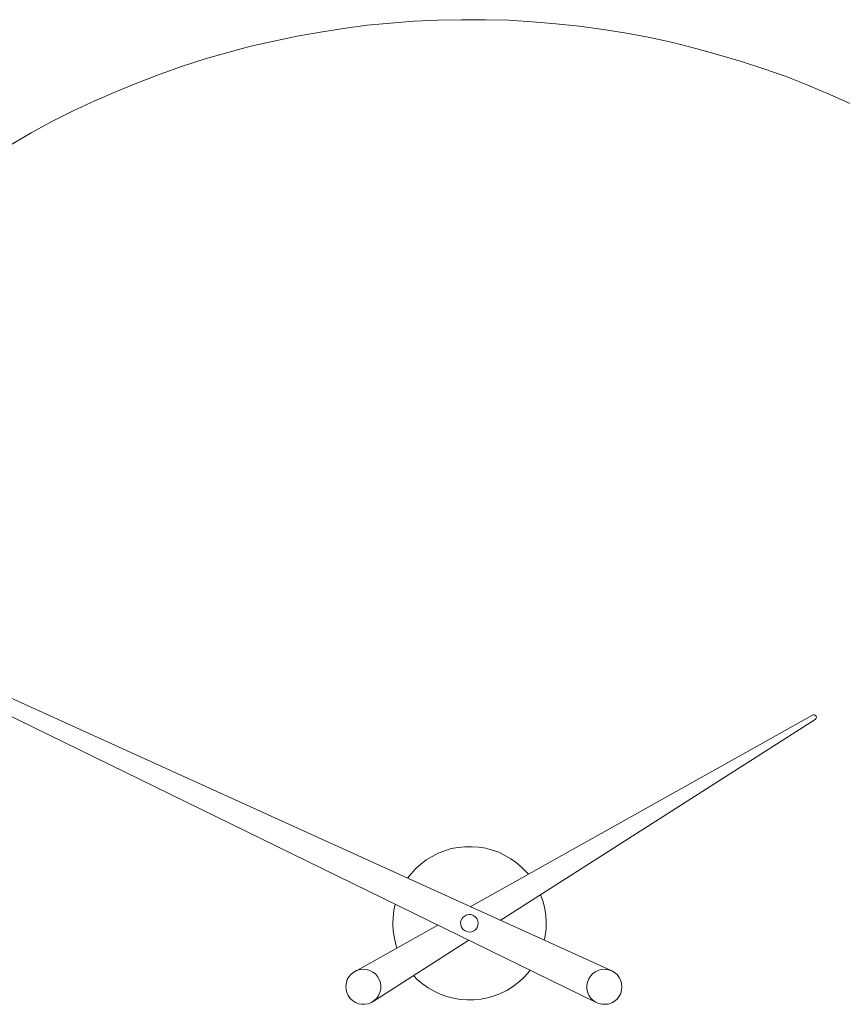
# Model space of a CAD drawing. Header units: inches. Extents: x 53.8 to 138.7, y -177.6 to -117.9.
# Tile 3 of 4: x 80.7 to 107.6, y -150.7 to -118.5. Entities that reach past the tile are written whole.
import ezdxf

# ---------------------------------------------------------------- set-up
doc = ezdxf.new("R2010")
doc.units = ezdxf.units.IN
doc.header["$MEASUREMENT"] = 0
doc.linetypes.add('AI-Linetype-1', pattern=[2.968903, 1.484451, -1.484451])
doc.layers.add('Capa 1', color=7, linetype='Continuous')

msp = doc.modelspace()

# ---------------------------------------------------------------- linework, layer by layer
at = {"layer": 'Capa 1', "color": 252, "linetype": 'AI-Linetype-1', "lineweight": 5}
for points in [[(107.9, -121.296), (107.192, -120.982), (106.473, -120.679), (105.755, -120.395), (105.026, -120.142), (104.296, -119.9), (103.549, -119.677), (102.81, -119.475), (102.051, -119.282), (101.302, -119.12), (100.542, -118.978), (99.774, -118.858), (99.004, -118.746), (98.236, -118.665), (97.467, -118.604), (96.697, -118.553), (95.928, -118.533), (95.15, -118.533), (94.38, -118.544), (93.6, -118.584), (92.832, -118.644), (92.063, -118.716), (91.293, -118.817), (90.535, -118.938), (89.776, -119.07), (89.016, -119.232), (88.258, -119.404), (87.508, -119.606), (86.77, -119.818)], [(86.77, -119.818), (86.031, -120.051), (85.303, -120.314), (84.585, -120.587), (83.866, -120.881), (83.158, -121.185), (82.459, -121.518), (81.761, -121.863), (81.083, -122.237), (80.415, -122.621)]]:
    msp.add_lwpolyline(points, dxfattribs=at)
at = {"layer": 'Capa 1', "color": 250, "lineweight": 5}
for points in [[(100.037, -149.62), (68.798, -135.443)], [(68.727, -135.595), (99.551, -150.663)], [(106.616, -141.272), (95.433, -147.536)], [(106.616, -141.272), (106.645, -141.262), (106.676, -141.262), (106.706, -141.272), (106.736, -141.302), (106.746, -141.332), (106.736, -141.363), (106.727, -141.394), (106.706, -141.414)], [(96.414, -147.981), (106.706, -141.414)], [(95.716, -145.583), (95.494, -145.573), (95.26, -145.573), (95.038, -145.593), (94.815, -145.634), (94.603, -145.704), (94.39, -145.785), (94.188, -145.887), (93.996, -145.997), (93.823, -146.139), (93.651, -146.281), (93.499, -146.453), (93.379, -146.605)], [(97.335, -146.474), (97.274, -146.403), (97.112, -146.241), (96.95, -146.099), (96.758, -145.967), (96.566, -145.856), (96.364, -145.755), (96.151, -145.684), (95.939, -145.624), (95.716, -145.583)], [(97.851, -148.629), (97.881, -148.487), (97.912, -148.265), (97.912, -148.042), (97.902, -147.82), (97.871, -147.597), (97.82, -147.374), (97.74, -147.161), (97.73, -147.131)], [(92.983, -147.446), (92.934, -147.657), (92.912, -147.88), (92.903, -148.103), (92.912, -148.335), (92.953, -148.558), (93.004, -148.77), (93.034, -148.882)], [(95.534, -147.82), (95.453, -147.789), (95.382, -147.789), (95.302, -147.809), (95.23, -147.85), (95.18, -147.9), (95.139, -147.971), (95.119, -148.042), (95.129, -148.123), (95.15, -148.203), (95.19, -148.265), (95.251, -148.315), (95.321, -148.345), (95.403, -148.366), (95.473, -148.356), (95.554, -148.325), (95.614, -148.275), (95.656, -148.213), (95.686, -148.143), (95.695, -148.062), (95.686, -147.991), (95.644, -147.92), (95.594, -147.86), (95.534, -147.82)], [(94.37, -148.133), (91.668, -149.651)], [(92.256, -150.633), (95.392, -148.629)], [(91.375, -150.238), (91.395, -150.339), (91.445, -150.44), (91.506, -150.531), (91.588, -150.603), (91.678, -150.663), (91.779, -150.703), (91.881, -150.724), (91.992, -150.724), (92.104, -150.703), (92.205, -150.663), (92.296, -150.603), (92.376, -150.522), (92.437, -150.44), (92.477, -150.339), (92.508, -150.228), (92.508, -150.126), (92.498, -150.015), (92.458, -149.914), (92.407, -149.813), (92.336, -149.732), (92.245, -149.671), (92.154, -149.62), (92.043, -149.591), (91.942, -149.58), (91.83, -149.591), (91.719, -149.62), (91.628, -149.671), (91.537, -149.742), (91.466, -149.823), (91.415, -149.914), (91.384, -150.015), (91.365, -150.126), (91.375, -150.238)], [(93.581, -149.782), (93.702, -149.914), (93.874, -150.056), (94.056, -150.187), (94.249, -150.299), (94.451, -150.389), (94.664, -150.471), (94.887, -150.522), (95.109, -150.561), (95.331, -150.582), (95.554, -150.582), (95.776, -150.551), (95.999, -150.511), (96.211, -150.45), (96.425, -150.37), (96.627, -150.268), (96.819, -150.148), (97.002, -150.015), (97.163, -149.864), (97.315, -149.701), (97.396, -149.61)], [(99.956, -149.601), (100.058, -149.631), (100.149, -149.681), (100.24, -149.752), (100.301, -149.843), (100.351, -149.944), (100.381, -150.046), (100.391, -150.157), (100.381, -150.258), (100.351, -150.37), (100.301, -150.46), (100.24, -150.551), (100.149, -150.622), (100.058, -150.673), (99.956, -150.714), (99.844, -150.724), (99.743, -150.724), (99.632, -150.693), (99.531, -150.653), (99.441, -150.592), (99.369, -150.511), (99.309, -150.42), (99.267, -150.318), (99.248, -150.208), (99.248, -150.096), (99.267, -149.995), (99.309, -149.894), (99.369, -149.803), (99.441, -149.721), (99.531, -149.661), (99.632, -149.61), (99.733, -149.591), (99.844, -149.58), (99.956, -149.601)]]:
    msp.add_lwpolyline(points, dxfattribs=at)

doc.saveas('drawing.dxf')
